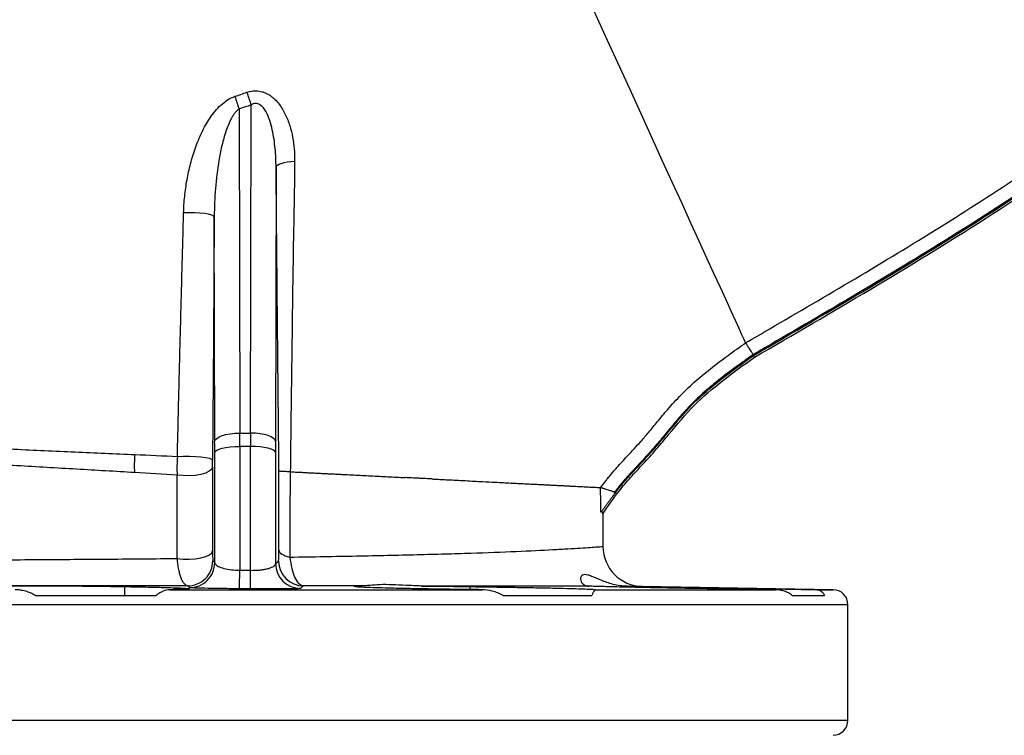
# Model space of a CAD drawing. Header units: millimetres. Extents: x 11 to 736, y 12 to 1573.
# Tile 12 of 23: x 351 to 547, y 715 to 858. Entities that reach past the tile are written whole.
import ezdxf

# ---------------------------------------------------------------- set-up
doc = ezdxf.new("R2010")
doc.units = ezdxf.units.MM

msp = doc.modelspace()

# ---------------------------------------------------------------- linework, layer by layer
at = {"color": 7, "linetype": 'Continuous', "lineweight": 25}
for p, q in [((396.81, 775.62), (396.93, 841.19)), ((394.52, 840.41), (394.64, 775.62)), ((401.91, 828.76), (401.81, 773.91)), ((389.64, 773.91), (389.56, 818.86)), ((394.64, 775.62), (396.81, 775.62)), ((389.64, 749.71), (389.64, 771.7)), ((394.64, 772.97), (394.64, 748.2)), ((396.81, 772.97), (394.64, 772.97)), ((396.81, 748.19), (396.81, 772.97)), ((401.81, 771.7), (401.81, 749.53)), ((469.59, 763.81), (469.59, 763.51)), ((467.24, 759.48), (467.25, 752.96)), ((401.81, 749.53), (402.41, 750.05)), ((394.64, 748.2), (396.81, 748.19)), ((371.69, 743.16), (371.69, 744.93)), ((380.64, 744.32), (443.08, 744.32)), ((396.77, 744.48), (394.6, 744.5)), ((440.7, 744.34), (440.7, 744.93)), ((465.67, 744.32), (501.72, 744.32)), ((513.28, 744.32), (475.11, 744.98)), ((475.7, 744.74), (475.7, 744.93)), ((353.77, 743.16), (377.96, 743.16)), ((447.33, 743.16), (465.04, 743.16)), ((505.09, 743.16), (511.57, 743.16)), ((516.22, 718.21), (516.22, 741.32))]:
    msp.add_line(p, q, dxfattribs=at)
at = {"color": 8, "linetype": 'Continuous', "lineweight": 25}
for p, q in [((509.99, 744.32), (513.28, 744.32)), ((516.22, 741.32), (318.5, 741.32)), ((318.5, 718.21), (516.22, 718.21))]:
    msp.add_line(p, q, dxfattribs=at)
at = {"color": 7, "linetype": 'Continuous', "lineweight": 25, "flags": 128}
for points in [[(495.78, 793.66), (495.49, 794.3), (495.05, 795.25), (494.47, 796.53), (493.75, 798.12), (492.88, 800.01), (491.87, 802.22), (490.73, 804.72), (489.45, 807.52), (488.04, 810.6), (486.51, 813.96), (484.85, 817.59), (483.08, 821.48), (481.19, 825.61), (479.19, 829.99), (477.09, 834.59), (474.89, 839.4), (472.6, 844.41), (470.23, 849.61), (467.77, 854.98), (465.25, 860.52)], [(401.91, 828.76), (401.98, 828.96), (402.19, 829.16), (402.52, 829.35), (402.96, 829.53), (403.51, 829.68), (404.15, 829.81), (404.86, 829.92), (405.62, 829.99)], [(389.56, 818.86), (389.42, 819.03), (389.04, 819.2), (388.43, 819.35), (387.64, 819.48), (386.69, 819.58), (385.64, 819.64), (384.53, 819.67), (383.43, 819.65)], [(389.56, 818.86), (389.38, 794.53), (389.2, 770.2)], [(497.35, 791.12), (497.42, 791.02), (497.48, 790.92), (497.57, 790.79)], [(389.64, 773.91), (389.75, 774.24), (390.04, 774.56), (390.51, 774.86), (391.13, 775.12), (391.89, 775.33), (392.74, 775.49), (393.67, 775.59), (394.64, 775.62)], [(401.81, 773.91), (401.7, 774.24), (401.41, 774.56), (400.94, 774.86), (400.32, 775.12), (399.56, 775.33), (398.71, 775.49), (397.78, 775.59), (396.81, 775.62)], [(389.64, 771.7), (389.75, 771.95), (390.04, 772.19), (390.51, 772.41), (391.13, 772.6), (391.89, 772.76), (392.74, 772.87), (393.67, 772.95), (394.64, 772.97)], [(401.81, 771.7), (401.7, 771.95), (401.4, 772.19), (400.94, 772.41), (400.32, 772.6), (399.56, 772.76), (398.7, 772.87), (397.78, 772.95), (396.81, 772.97)], [(382.18, 770.96), (383.36, 771.01), (384.59, 771.01), (385.79, 770.96), (386.9, 770.87), (387.84, 770.74), (388.57, 770.58), (389.03, 770.39), (389.2, 770.2)], [(389.19, 768.8), (389.02, 768.37), (388.55, 767.98), (387.82, 767.63), (386.87, 767.36), (385.76, 767.17), (384.55, 767.09), (383.32, 767.11), (382.14, 767.23)], [(389.19, 768.8), (389.21, 760.99), (389.22, 752.11)], [(402.46, 752.21), (402.47, 761.11), (402.48, 768.03)], [(404.71, 767.89), (404.68, 758.49), (404.65, 750.83)], [(382.14, 750.56), (382.14, 759.93), (382.14, 767.23)], [(382.14, 750.56), (383.32, 750.43), (384.56, 750.41), (385.77, 750.49), (386.89, 750.67), (387.84, 750.95), (388.58, 751.29), (389.05, 751.69), (389.22, 752.11)], [(402.46, 752.21), (402.51, 752.01), (402.62, 751.81), (402.81, 751.62), (403.06, 751.43), (403.38, 751.26), (403.75, 751.1), (404.18, 750.96), (404.65, 750.83)]]:
    msp.add_lwpolyline(points, dxfattribs=at)
at = {"color": 7, "linetype": 'Continuous', "lineweight": 25}
for centre, radius, start, end in [((435.47, 855.19), 43.54, 196.3654, 199.8506), ((436.14, 855.97), 41.9, 196.9949, 200.6576), ((395.13, 769.15), 21.57, 174.1915, 183.7809), ((475.25, 752.98), 8, 180.1133, 269), ((384.26, 750.09), 5, 269.5645, 359.724), ((407.41, 750.07), 5, 180.2731, 269.3834), ((384.64, 749.73), 5, 269.6148, 359.7235), ((-35.8, 750.69), 430.45, 359.1762, 359.6694), ((-24.63, 750.67), 421.44, 359.1584, 359.6621), ((406.81, 749.56), 5, 180.2747, 269.4814), ((513.22, 741.32), 3, 0, 89), ((513.22, 718.21), 3, 271, 360)]:
    msp.add_arc(centre, radius, start, end, dxfattribs=at)
for centre, major_axis, ratio, start_param, end_param in [((394.2, 765.2), (0.11, 30), 0.01405, 4.974241, 5.067053), ((397.25, 765.2), (-0.11, 30), 0.01405, 1.216133, 1.308944), ((389.2, 765.23), (0.11, 25), 0.01686, 4.974265, 5.067076), ((402.25, 765.23), (-0.11, 25), 0.01686, 1.216109, 1.308921)]:
    msp.add_ellipse(centre, major_axis=major_axis, ratio=ratio, start_param=start_param, end_param=end_param, dxfattribs=at)
for points, knots in [([(495.78, 793.66), (497.39, 794.6), (504.7, 798.85), (517.69, 806.44), (534.6, 816.67), (551.45, 827.46), (568.02, 839.09), (584.15, 851.72), (598.73, 864.52), (611.76, 877.36), (623.43, 890), (634.59, 903.12), (645.31, 916.59), (652.14, 925.82), (655.55, 930.42)], [0, 0, 0, 0, 0.02637, 0.119447, 0.212524, 0.305574, 0.40199, 0.498461, 0.594846, 0.675776, 0.756787, 0.837879, 0.918988, 1, 1, 1, 1]), ([(657.77, 928.73), (656.28, 926.68), (650.9, 919.32), (641.39, 906.84), (628.76, 891.67), (615.46, 877.09), (601.22, 863), (585.95, 849.58), (569.7, 836.86), (552.53, 824.8), (534.57, 813.34), (516.01, 802.2), (503.53, 794.94), (497.3, 791.32)], [0, 0, 0, 0, 0.035669, 0.128111, 0.220645, 0.31314, 0.405527, 0.502182, 0.598923, 0.695609, 0.79705, 0.898524, 1, 1, 1, 1]), ([(497.35, 791.12), (497.36, 791.13), (497.36, 791.13), (497.37, 791.13), (512.87, 800.15), (528.4, 809.18), (551.02, 823.66), (558.44, 828.64), (572.94, 839.08), (580, 844.54), (600.52, 861.71), (613.28, 874.19), (631.06, 893.97), (636.76, 900.74), (647.67, 914.57), (652.85, 921.63), (658, 928.66)], [0.0005576, 0.0005576, 0.0005576, 0.0005576, 0.0006417, 0.0006417, 0.0006417, 0.2505251, 0.2505251, 0.3754669, 0.3754669, 0.5004086, 0.5004086, 0.750292, 0.750292, 0.8752337, 0.8752337, 1.0001525, 1.0001525, 1.0001525, 1.0001525]), ([(497.57, 790.79), (513.07, 799.81), (528.61, 808.85), (551.24, 823.33), (558.67, 828.32), (573.17, 838.77), (580.25, 844.23), (600.78, 861.42), (613.57, 873.91), (631.36, 893.71), (637.06, 900.49), (647.99, 914.33), (653.17, 921.4), (658.32, 928.44)], [0.0006417, 0.0006417, 0.0006417, 0.0006417, 0.2505251, 0.2505251, 0.3754669, 0.3754669, 0.5004086, 0.5004086, 0.750292, 0.750292, 0.8752337, 0.8752337, 1.0001755, 1.0001755, 1.0001755, 1.0001755]), ([(383.43, 819.65), (383.45, 820.76), (383.53, 821.86), (383.76, 824.05), (383.91, 825.13), (384.3, 827.3), (384.53, 828.37), (385.08, 830.51), (385.4, 831.57), (386.15, 833.67), (386.57, 834.7), (387.54, 836.7), (388.08, 837.68), (389.02, 839.07), (389.36, 839.52), (390.07, 840.38), (390.45, 840.79), (391.28, 841.55), (391.72, 841.9), (392.67, 842.5), (393.16, 842.75), (393.7, 842.93)], [0, 0, 0, 0, 0.125, 0.125, 0.25, 0.25, 0.375, 0.375, 0.5, 0.5, 0.625, 0.625, 0.75, 0.75, 0.8125, 0.8125, 0.875, 0.875, 0.9375, 0.9375, 1, 1, 1, 1]), ([(396.06, 843.73), (396.46, 843.86), (396.87, 843.96), (397.49, 844.02), (397.7, 844.03), (398.11, 844.02), (398.52, 843.99), (398.92, 843.9), (399.31, 843.79), (399.51, 843.73), (400.07, 843.49), (400.43, 843.29), (400.93, 842.95), (401.09, 842.82), (401.4, 842.56), (401.55, 842.43), (401.98, 842.01), (402.25, 841.7), (402.74, 841.07), (402.97, 840.73), (403.39, 840.04), (403.58, 839.68), (403.94, 838.96), (404.1, 838.59), (404.39, 837.84), (404.52, 837.46), (404.88, 836.32), (405.07, 835.54), (405.51, 833.21), (405.63, 831.61), (405.62, 829.99)], [0, 0, 0, 0, 0.0625, 0.0625, 0.09375, 0.09375, 0.125, 0.15625, 0.15625, 0.1875, 0.1875, 0.25, 0.25, 0.28125, 0.28125, 0.3125, 0.3125, 0.375, 0.375, 0.4375, 0.4375, 0.5, 0.5, 0.5625, 0.5625, 0.625, 0.625, 0.75, 0.75, 1, 1, 1, 1]), ([(401.91, 828.76), (401.9, 830.02), (401.84, 831.28), (401.61, 833.78), (401.43, 835.02), (401.01, 836.88), (400.84, 837.49), (400.44, 838.69), (400.21, 839.28), (399.75, 840.1), (399.58, 840.37), (399.28, 840.74), (399.17, 840.86), (398.94, 841.08), (398.82, 841.18), (398.55, 841.34), (398.41, 841.41), (398.11, 841.5), (397.95, 841.51), (397.64, 841.5), (397.49, 841.46), (397.19, 841.35), (397.06, 841.28), (396.93, 841.19)], [0, 0, 0, 0, 0.25, 0.25, 0.5, 0.5, 0.625, 0.625, 0.75, 0.75, 0.8125, 0.8125, 0.84375, 0.84375, 0.875, 0.875, 0.90625, 0.90625, 0.9375, 0.9375, 0.96875, 0.96875, 1, 1, 1, 1]), ([(394.52, 840.41), (394.32, 840.28), (394.15, 840.13), (393.82, 839.8), (393.68, 839.62), (393.4, 839.24), (393.27, 839.04), (393.03, 838.64), (392.92, 838.43), (392.6, 837.8), (392.41, 837.37), (392.07, 836.5), (391.91, 836.05), (391.48, 834.71), (391.24, 833.8), (390.82, 831.97), (390.64, 831.04), (390.17, 828.25), (389.95, 826.39), (389.65, 822.64), (389.56, 820.75), (389.56, 818.86)], [0, 0, 0, 0, 0.03125, 0.03125, 0.0625, 0.0625, 0.09375, 0.09375, 0.125, 0.125, 0.1875, 0.1875, 0.25, 0.25, 0.375, 0.375, 0.5, 0.5, 0.75, 0.75, 1, 1, 1, 1]), ([(402.48, 768.03), (402.47, 770.16), (402.4, 776.83), (402.29, 787.97), (402.16, 801.51), (402.03, 815.08), (401.95, 824.2), (401.91, 828.76)], [0, 0, 0, 0, 0.104784, 0.328585, 0.552392, 0.776209, 1, 1, 1, 1]), ([(405.62, 829.99), (405.59, 827.38), (405.56, 824.79), (405.48, 819.6), (405.42, 817.01), (405.33, 811.83), (405.29, 809.24), (405.21, 804.07), (405.18, 801.49), (405.08, 793.75), (405.01, 788.6), (404.9, 780.85), (404.87, 778.26), (404.81, 773.08), (404.79, 770.49), (404.76, 767.89)], [0, 0, 0, 0, 0.125, 0.125, 0.25, 0.25, 0.375, 0.375, 0.5, 0.5, 0.75, 0.75, 0.875, 0.875, 1, 1, 1, 1]), ([(382.18, 770.96), (382.28, 775.03), (382.37, 779.09), (382.57, 787.2), (382.67, 791.26), (382.89, 799.36), (382.99, 803.42), (383.21, 811.53), (383.32, 815.59), (383.43, 819.65)], [0, 0, 0, 0, 0.25, 0.25, 0.5, 0.5, 0.75, 0.75, 1, 1, 1, 1]), ([(466.79, 764.73), (466.95, 764.95), (467.29, 765.4), (467.8, 766.07), (468.33, 766.74), (468.88, 767.4), (469.45, 768.07), (470.52, 769.29), (471.88, 770.75), (473.51, 772.49), (474.96, 774.09), (476.51, 775.91), (478.25, 778.01), (479.92, 780.03), (481.5, 781.82), (482.89, 783.31), (484.36, 784.75), (485.89, 786.14), (488.48, 788.33), (491.8, 790.82), (494.61, 792.83), (495.78, 793.66)], [0, 0, 0, 0, 0.020185, 0.040652, 0.061397, 0.082415, 0.103706, 0.125285, 0.200453, 0.249688, 0.299332, 0.357303, 0.423767, 0.498732, 0.548074, 0.597677, 0.647557, 0.697765, 0.74833, 0.894957, 1, 1, 1, 1]), ([(497.3, 791.32), (497.29, 791.32), (497.28, 791.33), (497.27, 791.35), (497.25, 791.38), (497.21, 791.44), (497.18, 791.5), (497.11, 791.61), (497.06, 791.68), (496.92, 791.89), (496.83, 792.04), (496.65, 792.31), (496.57, 792.44), (496.41, 792.69), (496.33, 792.81), (496.19, 793.02), (496.13, 793.12), (496.02, 793.29), (495.97, 793.37), (495.88, 793.5), (495.85, 793.55), (495.8, 793.63), (495.79, 793.65), (495.78, 793.66)], [0, 0, 0, 0, 0.007812, 0.007812, 0.015625, 0.03125, 0.0625, 0.0625, 0.125, 0.125, 0.25, 0.25, 0.375, 0.375, 0.5, 0.5, 0.625, 0.625, 0.75, 0.75, 0.875, 0.875, 1, 1, 1, 1]), ([(497.3, 791.32), (496.45, 790.71), (495.03, 789.69), (492.39, 787.78), (489.61, 785.64), (486.96, 783.38), (485.05, 781.53), (483.68, 780.07), (482.29, 778.49), (481.15, 777.14), (480.2, 775.98), (479.27, 774.86), (478.11, 773.47), (476.66, 771.8), (475.17, 770.17), (473.9, 768.82), (472.93, 767.78), (472.22, 766.99), (471.52, 766.2), (470.84, 765.4), (470.2, 764.6), (469.79, 764.07), (469.59, 763.81)], [0, 0, 0, 0, 0.079956, 0.133441, 0.24962, 0.348089, 0.39957, 0.452811, 0.501063, 0.560446, 0.588068, 0.61569, 0.671829, 0.726372, 0.785352, 0.840581, 0.86808, 0.894488, 0.921884, 0.948595, 0.97463, 1, 1, 1, 1]), ([(467.24, 759.48), (468.27, 761.05), (469.35, 762.58), (471.21, 764.95), (471.97, 765.85), (473.58, 767.64), (474.43, 768.54), (476.16, 770.4), (477.05, 771.37), (478.79, 773.38), (479.63, 774.4), (482.11, 777.4), (483.73, 779.35), (488.93, 784.62), (493.16, 787.65), (497.57, 790.79)], [0.5105496, 0.5105496, 0.5105496, 0.5105496, 0.5756917, 0.5756917, 0.6181225, 0.6181225, 0.6605533, 0.6605533, 0.7029842, 0.7029842, 0.745415, 0.745415, 0.8302767, 0.8302767, 1, 1, 1, 1]), ([(469.59, 763.51), (469.78, 763.76), (469.97, 764.01), (470.9, 765.2), (471.67, 766.11), (473.29, 767.9), (474.14, 768.8), (475.88, 770.67), (476.76, 771.63), (478.49, 773.63), (479.32, 774.65), (481.81, 777.65), (483.44, 779.61), (488.68, 784.92), (492.93, 787.98), (497.34, 791.11), (497.34, 791.12), (497.35, 791.12), (497.35, 791.12)], [0.5645262, 0.5645262, 0.5645262, 0.5645262, 0.5756917, 0.5756917, 0.6181225, 0.6181225, 0.6605533, 0.6605533, 0.7029842, 0.7029842, 0.745415, 0.745415, 0.8302767, 0.8302767, 1, 1, 1, 1.0001894, 1.0001894, 1.0001894, 1.0001894]), ([(325.2, 773.49), (329.27, 773.31), (337.42, 772.94), (349.64, 772.4), (361.79, 771.86), (369.71, 771.51), (373.67, 771.34)], [0, 0, 0, 0, 0.246443, 0.492892, 0.746443, 1, 1, 1, 1]), ([(373.61, 767.73), (369.76, 767.95), (362.07, 768.4), (350.03, 769.09), (337.7, 769.79), (329.3, 770.27), (325.1, 770.51)], [0, 0, 0, 0, 0.2464198, 0.4928353, 0.7464202, 1, 1, 1, 1]), ([(382.18, 770.96), (382.14, 770.33), (382.11, 769.71), (382.09, 768.46), (382.1, 767.83), (382.14, 767.23)], [0, 0, 0, 0, 0.5, 0.5, 1, 1, 1, 1]), ([(389.19, 768.8), (389.19, 768.91), (389.19, 769.36), (389.2, 769.84), (389.2, 770.2)], [0, 0, 0, 0, 0.263337, 1, 1, 1, 1]), ([(404.71, 767.89), (404.37, 767.9), (404.06, 767.91), (403.65, 767.92), (403.52, 767.93), (403.29, 767.94), (403.18, 767.95), (402.99, 767.96), (402.91, 767.96), (402.76, 767.98), (402.7, 767.98), (402.6, 768), (402.56, 768), (402.52, 768.01), (402.51, 768.02), (402.49, 768.03), (402.49, 768.03), (402.48, 768.03)], [0, 0, 0, 0, 0.25, 0.25, 0.375, 0.375, 0.5, 0.5, 0.625, 0.625, 0.75, 0.75, 0.875, 0.875, 0.9375, 0.9375, 1, 1, 1, 1]), ([(404.76, 767.89), (405.1, 767.87), (405.78, 767.84), (406.78, 767.79), (407.79, 767.73), (408.79, 767.68), (409.8, 767.63), (410.79, 767.58), (411.79, 767.53), (412.78, 767.48), (413.77, 767.43), (414.76, 767.38), (415.98, 767.32), (417.44, 767.24), (419.14, 767.16), (420.85, 767.07), (422.57, 766.98), (424.29, 766.89), (426.02, 766.81), (427.16, 766.75), (427.73, 766.72)], [0, 0, 0, 0, 0.0408281, 0.0818043, 0.1229266, 0.1641928, 0.2056009, 0.2471487, 0.2888338, 0.3306536, 0.3726047, 0.4146839, 0.4568877, 0.5300829, 0.6047967, 0.6809983, 0.758655, 0.8377321, 0.9181932, 1, 1, 1, 1]), ([(433.09, 766.45), (432.88, 766.46), (432.44, 766.48), (431.83, 766.51), (431.17, 766.54), (430.37, 766.58), (429.2, 766.64), (428.29, 766.69), (427.73, 766.72)], [0, 0, 0, 0, 0.124976, 0.250058, 0.347842, 0.500049, 0.696645, 1, 1, 1, 1]), ([(433.09, 766.45), (433.35, 766.43), (433.97, 766.4), (435.04, 766.35), (436.38, 766.28), (437.98, 766.2), (440.32, 766.08), (442.95, 765.94), (445.46, 765.82), (447.33, 765.72), (448.83, 765.64), (450.23, 765.57), (451.53, 765.5), (452.73, 765.44), (453.84, 765.39), (454.86, 765.34), (455.5, 765.3), (455.82, 765.29)], [0, 0, 0, 0, 0.028262, 0.067653, 0.118043, 0.17926, 0.251089, 0.39174, 0.500606, 0.572486, 0.641566, 0.707897, 0.771528, 0.832507, 0.890882, 0.946698, 1, 1, 1, 1]), ([(455.82, 765.29), (455.98, 765.28), (456.3, 765.26), (456.77, 765.24), (457.23, 765.22), (457.67, 765.19), (458.09, 765.17), (458.51, 765.15), (458.91, 765.13), (459.29, 765.11), (459.66, 765.09), (460.02, 765.07), (460.37, 765.06), (461.32, 765.01), (462.73, 764.94), (464.35, 764.85), (465.62, 764.79), (466.31, 764.75), (466.65, 764.74), (466.74, 764.73), (466.79, 764.73)], [0, 0, 0, 0, 0.027778, 0.055213, 0.082308, 0.109064, 0.135485, 0.161573, 0.187332, 0.212763, 0.237869, 0.262654, 0.287119, 0.311267, 0.469754, 0.619857, 0.776341, 0.927434, 0.963769, 1, 1, 1, 1]), ([(469.59, 763.81), (469.55, 763.82), (469.4, 763.87), (469.07, 763.98), (468.59, 764.14), (468.11, 764.3), (467.75, 764.42), (467.49, 764.5), (467.29, 764.57), (467.12, 764.62), (466.99, 764.66), (466.89, 764.69), (466.82, 764.72), (466.8, 764.73), (466.79, 764.73)], [0, 0, 0, 0, 0.027419, 0.109252, 0.250415, 0.386307, 0.500041, 0.576924, 0.652541, 0.726511, 0.798494, 0.868204, 0.935422, 1, 1, 1, 1]), ([(469.59, 763.51), (469.53, 763.43), (469.42, 763.28), (469.25, 763.05), (469.08, 762.82), (468.91, 762.6), (468.66, 762.25), (468.33, 761.81), (467.93, 761.25), (467.56, 760.74), (467.27, 760.35), (467.08, 760.1), (466.97, 759.96), (466.9, 759.87), (466.85, 759.81), (466.83, 759.8), (466.82, 759.8)], [0, 0, 0, 0, 0.050073, 0.099908, 0.149569, 0.199119, 0.248624, 0.376283, 0.498002, 0.629719, 0.748386, 0.813276, 0.873951, 0.91722, 0.958949, 1, 1, 1, 1]), ([(389.22, 752.11), (389.22, 751.96), (389.22, 751.81), (389.22, 751.52), (389.23, 751.39), (389.23, 751.01), (389.23, 750.79), (389.24, 750.53), (389.24, 750.45), (389.24, 750.32), (389.25, 750.26), (389.25, 750.12), (389.26, 750.07), (389.27, 750.06)], [0, 0, 0, 0, 0.125, 0.125, 0.25, 0.25, 0.5, 0.5, 0.625, 0.625, 0.75, 0.75, 1, 1, 1, 1]), ([(402.41, 750.05), (402.42, 750.06), (402.42, 750.1), (402.43, 750.24), (402.43, 750.3), (402.44, 750.43), (402.44, 750.51), (402.45, 750.69), (402.45, 750.8), (402.45, 751.02), (402.45, 751.15), (402.46, 751.42), (402.46, 751.56), (402.46, 751.87), (402.46, 752.04), (402.46, 752.21)], [0, 0, 0, 0, 0.25, 0.25, 0.375, 0.375, 0.5, 0.5, 0.625, 0.625, 0.75, 0.75, 0.875, 0.875, 1, 1, 1, 1]), ([(404.65, 750.83), (409.31, 750.9), (413.76, 750.98), (422.24, 751.14), (426.28, 751.23), (431.06, 751.35), (432, 751.38), (433.86, 751.43), (434.77, 751.45), (437.45, 751.53), (439.17, 751.58), (444.11, 751.74), (447.13, 751.86), (452.61, 752.09), (455.07, 752.21), (458.32, 752.39), (459.32, 752.44), (461.16, 752.55), (461.99, 752.6), (464.21, 752.74), (465.34, 752.82), (466.86, 752.93), (467.25, 752.96), (467.25, 752.96)], [0, 0, 0, 0, 0.125, 0.125, 0.25, 0.25, 0.28125, 0.28125, 0.3125, 0.3125, 0.375, 0.375, 0.5, 0.5, 0.625, 0.625, 0.6875, 0.6875, 0.75, 0.75, 0.875, 0.875, 1, 1, 1, 1]), ([(325.02, 750.2), (329.95, 750.22), (334.87, 750.23), (342.23, 750.27), (344.68, 750.28), (349.57, 750.31), (352, 750.32), (359.2, 750.37), (363.92, 750.4), (373.16, 750.47), (377.7, 750.51), (382.14, 750.56)], [0, 0, 0, 0, 0.25, 0.25, 0.375, 0.375, 0.5, 0.5, 0.75, 0.75, 1, 1, 1, 1]), ([(384.23, 745.09), (384, 745.1), (383.78, 745.24), (383.45, 745.63), (383.34, 745.79), (383.14, 746.17), (383.04, 746.38), (382.91, 746.74), (382.86, 746.87), (382.77, 747.14), (382.73, 747.28), (382.61, 747.72), (382.53, 748.03), (382.39, 748.69), (382.33, 749.04), (382.23, 749.77), (382.18, 750.16), (382.14, 750.56)], [0, 0, 0, 0, 0.25, 0.25, 0.375, 0.375, 0.5, 0.5, 0.5625, 0.5625, 0.625, 0.625, 0.75, 0.75, 0.875, 0.875, 1, 1, 1, 1]), ([(404.65, 750.83), (404.77, 750.05), (404.99, 748.52), (405.62, 746.72), (406.42, 745.38), (407.03, 745.18), (407.36, 745.07)], [0, 0, 0, 0, 0.243995, 0.47382, 0.72544, 1, 1, 1, 1]), ([(389.64, 749.71), (389.71, 749.54), (389.84, 749.2), (390.77, 748.75), (392.12, 748.41), (393.51, 748.24), (394.36, 748.21), (394.64, 748.2)], [0, 0, 0, 0, 0.238387, 0.472378, 0.694455, 0.901342, 1, 1, 1, 1]), ([(396.81, 748.19), (397.16, 748.18), (397.5, 748.19), (398.18, 748.22), (398.51, 748.24), (399.13, 748.31), (399.42, 748.36), (399.83, 748.43), (399.96, 748.46), (400.21, 748.52), (400.32, 748.55), (400.65, 748.65), (400.85, 748.72), (401.19, 748.86), (401.33, 748.94), (401.56, 749.1), (401.65, 749.19), (401.77, 749.36), (401.8, 749.45), (401.81, 749.53)], [0, 0, 0, 0, 0.125, 0.125, 0.25, 0.25, 0.375, 0.375, 0.4375, 0.4375, 0.5, 0.5, 0.625, 0.625, 0.75, 0.75, 0.875, 0.875, 1, 1, 1, 1]), ([(472.18, 744.99), (471.13, 745), (470.18, 745.16), (468.85, 745.5), (468.43, 745.63), (467.63, 745.9), (467.25, 746.05), (466.18, 746.48), (465.55, 746.77), (464.72, 747.09), (464.47, 747.18), (464.01, 747.31), (463.81, 747.34), (463.45, 747.34), (463.3, 747.31), (463.12, 747.22), (463.06, 747.18), (462.97, 747.09), (462.93, 747.04), (462.76, 746.77), (462.73, 746.49), (462.84, 746.05), (462.9, 745.91), (463.08, 745.63), (463.2, 745.51), (463.62, 745.18), (464.01, 745.02), (464.51, 745.01)], [0, 0, 0, 0, 0.125, 0.125, 0.1875, 0.1875, 0.25, 0.25, 0.375, 0.375, 0.4375, 0.4375, 0.5, 0.5, 0.5625, 0.5625, 0.59375, 0.59375, 0.625, 0.625, 0.75, 0.75, 0.8125, 0.8125, 0.875, 0.875, 1, 1, 1, 1]), ([(384.23, 745.09), (379.62, 745.09), (374.93, 745.09), (365.37, 745.09), (360.51, 745.1), (354.31, 745.1), (353.06, 745.1), (350.56, 745.1), (349.3, 745.1), (345.51, 745.1), (342.99, 745.1), (335.4, 745.11), (330.33, 745.11), (325.26, 745.11)], [0, 0, 0, 0, 0.25, 0.25, 0.5, 0.5, 0.5625, 0.5625, 0.625, 0.625, 0.75, 0.75, 1, 1, 1, 1]), ([(340.31, 744.93), (340.45, 744.94), (340.6, 744.95), (340.92, 744.96), (341.09, 744.96), (341.64, 744.98), (342.05, 744.99), (342.93, 745.01), (343.41, 745.02), (344.19, 745.03), (344.46, 745.03), (345.02, 745.04), (345.3, 745.05), (346.77, 745.06), (348.06, 745.07), (350.14, 745.09), (350.86, 745.09), (352.33, 745.09), (353.08, 745.09), (354.6, 745.09), (355.37, 745.09), (356.54, 745.09), (356.94, 745.09), (357.73, 745.09), (358.13, 745.08), (360.1, 745.07), (361.66, 745.06), (363.61, 745.05), (363.99, 745.04), (364.76, 745.03), (365.14, 745.03), (366.25, 745.02), (366.98, 745.01), (368.4, 744.99), (369.09, 744.98), (370.43, 744.96), (371.08, 744.95), (371.69, 744.93)], [0, 0, 0, 0, 0.03125, 0.03125, 0.0625, 0.0625, 0.125, 0.125, 0.1875, 0.1875, 0.21875, 0.21875, 0.25, 0.25, 0.375, 0.375, 0.4375, 0.4375, 0.5, 0.5, 0.5625, 0.5625, 0.59375, 0.59375, 0.625, 0.625, 0.75, 0.75, 0.78125, 0.78125, 0.8125, 0.8125, 0.875, 0.875, 0.9375, 0.9375, 1, 1, 1, 1]), ([(353.77, 743.16), (353.46, 743.36), (353.14, 743.52), (352.48, 743.8), (352.15, 743.91), (351.47, 744.1), (351.13, 744.18), (350.45, 744.28), (350.11, 744.31), (349.78, 744.32)], [0, 0, 0, 0, 0.25, 0.25, 0.5, 0.5, 0.75, 0.75, 1, 1, 1, 1]), ([(371.69, 744.93), (372.43, 744.92), (373.15, 744.91), (374.55, 744.89), (375.22, 744.87), (376.51, 744.85), (377.13, 744.84), (378.31, 744.81), (378.86, 744.79), (380.41, 744.75), (381.3, 744.72), (382.24, 744.69), (382.42, 744.68), (382.75, 744.67), (382.91, 744.66), (383.34, 744.64), (383.59, 744.62), (384.01, 744.59), (384.18, 744.58), (384.36, 744.56), (384.42, 744.55), (384.5, 744.54), (384.53, 744.53), (384.62, 744.5), (384.52, 744.47), (384.12, 744.43), (383.93, 744.42), (383.49, 744.4), (383.23, 744.38), (382.63, 744.36), (382.28, 744.35), (381.71, 744.34), (381.51, 744.33), (381.09, 744.32), (380.87, 744.32), (380.64, 744.32)], [0, 0, 0, 0, 0.0625, 0.0625, 0.125, 0.125, 0.1875, 0.1875, 0.25, 0.25, 0.375, 0.375, 0.40625, 0.40625, 0.4375, 0.4375, 0.5, 0.5, 0.5625, 0.5625, 0.59375, 0.59375, 0.625, 0.625, 0.75, 0.75, 0.8125, 0.8125, 0.875, 0.875, 0.9375, 0.9375, 0.96875, 0.96875, 1, 1, 1, 1]), ([(380.64, 744.32), (380.22, 744.31), (379.79, 744.2), (379.11, 743.92), (378.88, 743.8), (378.42, 743.52), (378.19, 743.36), (377.96, 743.16)], [0, 0, 0, 0, 0.5, 0.5, 0.75, 0.75, 1, 1, 1, 1]), ([(384.6, 744.73), (384.55, 744.79), (384.49, 744.84), (384.43, 744.89), (384.36, 744.96), (384.3, 745.02), (384.23, 745.09)], [0.00000001, 0.00000001, 0.00000001, 0.00000001, 0.01, 0.01, 0.01, 0.02223578, 0.02223578, 0.02223578, 0.02223578]), ([(394.6, 744.5), (394.05, 744.5), (392.37, 744.52), (389.62, 744.55), (386.9, 744.61), (385.02, 744.67), (384.74, 744.71), (384.6, 744.73)], [0, 0, 0, 0, 0.104117, 0.319576, 0.543511, 0.771828, 1, 1, 1, 1]), ([(406.77, 744.56), (406.69, 744.54), (406.52, 744.52), (405.22, 744.48), (402.96, 744.46), (400.04, 744.46), (397.86, 744.47), (396.77, 744.48)], [0, 0, 0, 0, 0.159673, 0.376921, 0.586695, 0.793288, 1, 1, 1, 1]), ([(417.73, 744.93), (417.58, 744.95), (417.49, 744.96), (417.45, 744.99), (417.5, 745), (417.73, 745.02), (417.91, 745.03), (418.39, 745.05), (418.7, 745.06), (419.07, 745.06)], [0, 0, 0, 0, 0.25, 0.25, 0.5, 0.5, 0.75, 0.75, 1, 1, 1, 1]), ([(443.08, 744.32), (442.6, 744.32), (440.78, 744.34), (437.6, 744.38), (433.67, 744.44), (429.97, 744.5), (426.6, 744.57), (423.66, 744.64), (421.23, 744.71), (419.39, 744.78), (418.27, 744.84), (417.72, 744.89), (417.73, 744.92), (417.73, 744.93)], [0, 0, 0, 0, 0.035815, 0.136808, 0.237802, 0.338807, 0.439812, 0.54083, 0.641847, 0.742872, 0.843896, 0.921948, 1, 1, 1, 1]), ([(430.89, 745.05), (429.88, 745.09), (427.83, 745.16), (425.08, 745.33), (422.62, 745.34), (420.54, 745.17), (419.56, 745.1), (419.07, 745.06)], [0, 0, 0, 0, 0.195588, 0.396632, 0.594738, 0.79886, 1, 1, 1, 1]), ([(464.51, 745.01), (462.86, 745.01), (459.56, 745.02), (453.43, 745.03), (446.44, 745.04), (438.92, 745.05), (433.45, 745.05), (430.89, 745.05)], [0, 0, 0, 0, 0.201774, 0.403559, 0.61054, 0.817526, 1, 1, 1, 1]), ([(430.89, 745.05), (432.38, 745.04), (434.73, 745.02), (438.06, 744.97), (439.82, 744.95), (440.7, 744.93)], [0, 0, 0, 0, 0.465949, 0.730611, 1, 1, 1, 1]), ([(440.7, 744.93), (441.8, 744.92), (444.02, 744.89), (447.52, 744.83), (451.16, 744.77), (455.04, 744.7), (458.48, 744.62), (461.33, 744.54), (463.4, 744.48), (464.86, 744.42), (465.7, 744.36), (465.68, 744.33), (465.67, 744.32)], [0, 0, 0, 0, 0.0820462, 0.1656809, 0.2652595, 0.3677247, 0.4937681, 0.5933569, 0.695833, 0.7954211, 0.8978976, 1, 1, 1, 1]), ([(447.33, 743.16), (446.61, 743.51), (445.27, 744.16), (443.77, 744.27), (443.08, 744.32)], [0, 0, 0, 0, 0.539745, 1, 1, 1, 1]), ([(467.29, 744.93), (466.73, 744.95), (466.22, 744.96), (465.28, 744.98), (464.87, 745), (464.51, 745.01)], [0, 0, 0, 0, 0.5, 0.5, 1, 1, 1, 1]), ([(465.67, 744.32), (465.63, 744.31), (465.55, 744.2), (465.39, 743.92), (465.33, 743.8), (465.19, 743.52), (465.12, 743.36), (465.04, 743.16)], [0, 0, 0, 0, 0.5, 0.5, 0.75, 0.75, 1, 1, 1, 1]), ([(501.72, 744.32), (500.33, 744.33), (498.85, 744.35), (496.9, 744.38), (496.51, 744.39), (495.71, 744.4), (495.31, 744.4), (494.1, 744.42), (492.47, 744.44), (490.82, 744.47), (489.15, 744.5), (488.3, 744.51), (485.79, 744.55), (484.15, 744.58), (482.13, 744.62), (481.73, 744.62), (480.93, 744.64), (480.53, 744.64), (479.35, 744.67), (478.59, 744.68), (476.35, 744.72), (474.95, 744.75), (472.97, 744.8), (472.34, 744.81), (471.15, 744.84), (470.59, 744.85), (469.53, 744.87), (469.03, 744.89), (468.34, 744.9), (468.11, 744.91), (467.68, 744.92), (467.48, 744.93), (467.29, 744.93)], [0, 0, 0, 0, 0.125, 0.125, 0.15625, 0.15625, 0.1875, 0.1875, 0.25, 0.3125, 0.3125, 0.375, 0.375, 0.5, 0.5, 0.53125, 0.53125, 0.5625, 0.5625, 0.625, 0.625, 0.75, 0.75, 0.8125, 0.8125, 0.875, 0.875, 0.9375, 0.9375, 0.96875, 0.96875, 1, 1, 1, 1]), ([(472.18, 744.99), (472.73, 744.98), (473.3, 744.97), (474.48, 744.95), (475.09, 744.94), (475.7, 744.93)], [0, 0, 0, 0, 0.5, 0.5, 1, 1, 1, 1]), ([(475.7, 744.93), (476.4, 744.92), (477.12, 744.91), (478.25, 744.89), (478.63, 744.89), (479.4, 744.87), (479.79, 744.87), (481.74, 744.84), (483.35, 744.81), (485.83, 744.77), (486.68, 744.75), (488.35, 744.72), (489.18, 744.71), (490.83, 744.68), (491.66, 744.67), (492.9, 744.64), (493.31, 744.64), (494.13, 744.62), (494.54, 744.62), (496.55, 744.58), (498.1, 744.55), (500.32, 744.51), (501.04, 744.5), (502.45, 744.47), (503.13, 744.46), (504.42, 744.43), (505.04, 744.42), (506.22, 744.4), (506.78, 744.38), (508.34, 744.35), (509.24, 744.33), (509.99, 744.32)], [0, 0, 0, 0, 0.0625, 0.0625, 0.09375, 0.09375, 0.125, 0.125, 0.25, 0.25, 0.3125, 0.3125, 0.375, 0.375, 0.4375, 0.4375, 0.46875, 0.46875, 0.5, 0.5, 0.625, 0.625, 0.6875, 0.6875, 0.75, 0.75, 0.8125, 0.8125, 0.875, 0.875, 1, 1, 1, 1]), ([(505.09, 743.16), (504.86, 743.36), (504.61, 743.52), (504.09, 743.8), (503.81, 743.91), (503.24, 744.1), (502.95, 744.18), (502.35, 744.28), (502.04, 744.31), (501.72, 744.32)], [0, 0, 0, 0, 0.25, 0.25, 0.5, 0.5, 0.75, 0.75, 1, 1, 1, 1]), ([(509.99, 744.32), (510.33, 744.31), (510.63, 744.2), (511.03, 743.92), (511.15, 743.8), (511.38, 743.52), (511.48, 743.36), (511.57, 743.16)], [0, 0, 0, 0, 0.5, 0.5, 0.75, 0.75, 1, 1, 1, 1])]:
    msp.add_open_spline(points, degree=3, knots=knots, dxfattribs=at)
for points in [[(393.7, 842.93), (394.49, 843.19), (395.28, 843.46), (396.06, 843.73)], [(396.93, 841.19), (396.13, 840.93), (395.33, 840.67), (394.52, 840.41)], [(373.67, 771.34), (376.54, 771.21), (379.38, 771.09), (382.18, 770.96)], [(382.14, 767.23), (379.33, 767.4), (376.49, 767.56), (373.61, 767.73)], [(404.76, 767.89), (404.74, 767.89), (404.73, 767.89), (404.71, 767.89)], [(466.79, 764.73), (466.79, 764.73), (466.79, 764.73), (466.79, 764.73)], [(466.82, 759.8), (466.81, 761.44), (466.8, 763.09), (466.79, 764.73)], [(467.24, 759.48), (467.24, 759.8), (467.1, 759.9), (466.82, 759.8)], [(389.27, 750.06), (389.39, 749.95), (389.51, 749.83), (389.64, 749.71)], [(407.36, 745.07), (407.16, 744.91), (406.96, 744.74), (406.77, 744.56)], [(419.07, 745.06), (415.31, 745.07), (411.41, 745.07), (407.36, 745.07)], [(475.11, 744.98), (475.11, 744.98), (474.11, 744.98), (472.18, 744.99)]]:
    msp.add_open_spline(points, degree=3, dxfattribs=at)

doc.saveas('drawing.dxf')
